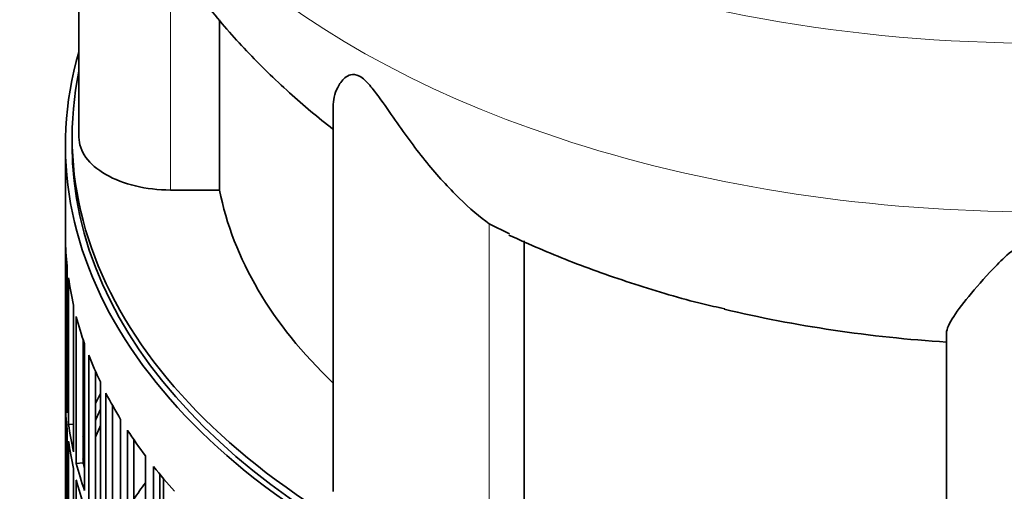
# Model space of a CAD drawing. Header units: millimetres. Extents: x 421 to 1312, y -2484 to 1869.
# Tile 6 of 33: x 1013 to 1158, y -2142 to -2072. Entities that reach past the tile are written whole.
import ezdxf

# ---------------------------------------------------------------- set-up
doc = ezdxf.new("R2010")
doc.units = ezdxf.units.MM
for name, color, linetype in [('VSI344-454_FILTR', 7, 'Continuous'), ('VSI344-454_SUPPO', 7, 'Continuous'), ('VSI344_DIFFUSORE', 7, 'Continuous')]:
    doc.layers.add(name, color=color, linetype=linetype)

# ---------------------------------------------------------------- blocks, each defined once
blk = doc.blocks.new('SE4')
at = {"layer": 'VSI344-454_FILTR', "color": 7, "linetype": 'Continuous', "lineweight": 35}
for p, q in [((1019.51, -2090.59), (1019.51, -2330.64)), ((1019.52, -2125.95), (1019.52, -2104.31)), ((1019.76, -2130), (1019.76, -2108.37)), ((1019.97, -2131.72), (1019.97, -2110.09)), ((1020.71, -2135.76), (1020.71, -2114.12)), ((1021.12, -2137.47), (1021.12, -2115.83)), ((1022.11, -2137.37), (1022.11, -2119.14)), ((1022.34, -2141.47), (1022.34, -2119.83)), ((1022.96, -2143.15), (1022.96, -2121.51)), ((1023.94, -2143.01), (1023.94, -2123.86)), ((1019.76, -2125.94), (1019.52, -2125.95)), ((1024.67, -2147.09), (1024.67, -2125.45)), ((1025.49, -2148.75), (1025.49, -2127.11)), ((1019.52, -2150.03), (1019.52, -2128.39)), ((1026.44, -2148.57), (1026.44, -2128.88)), ((1027.66, -2152.61), (1027.66, -2130.97)), ((1019.76, -2154.09), (1019.76, -2132.45)), ((1020.71, -2131.68), (1019.97, -2131.72)), ((1028.68, -2154.23), (1028.68, -2132.59)), ((1029.61, -2154.01), (1029.61, -2133.98)), ((1019.97, -2155.81), (1019.97, -2134.17)), ((1031.32, -2157.99), (1031.32, -2136.36)), ((1020.71, -2159.85), (1020.71, -2138.21)), ((1022.11, -2137.37), (1021.12, -2137.47)), ((1032.53, -2159.57), (1032.53, -2137.93)), ((1033.43, -2159.31), (1033.43, -2139.04)), ((1021.12, -2161.55), (1021.12, -2139.92))]:
    blk.add_line(p, q, dxfattribs=at)
for centre, major_axis, start_param, end_param in [((1163.01, -2090.59), (143.5, 0), 2.974441, 5.119162), ((1163.01, -2090.59), (142.5, 0), 3.141593, 5.135288), ((1163.01, -2103.45), (-143.5, 0), 0.010392, 0.059421), ((1163.01, -2103.45), (-143.5, 0), 0.080205, 0.129234), ((1163.01, -2103.45), (-143.5, 0), 0.150018, 0.199048), ((1163.01, -2103.45), (-143.5, 0), 0.219831, 0.268861), ((1163.01, -2125.08), (-143.5, 0), 0.010392, 0.059421), ((1163.01, -2149.17), (-143.5, 0), -0.268861, -0.248955), ((1163.01, -2103.45), (-143.5, 0), 0.289645, 0.338674), ((1163.01, -2127.53), (-143.5, 0), 0.010392, 0.059421), ((1163.01, -2149.17), (-142.5, 0), -0.242088, -0.219659), ((1163.01, -2125.08), (-143.5, 0), 0.080205, 0.129234), ((1163.01, -2151.62), (-142.5, 0), -0.242088, -0.219659), ((1163.01, -2149.17), (-143.5, 0), -0.199048, -0.190533), ((1163.01, -2103.45), (-143.5, 0), 0.359458, 0.408487), ((1163.01, -2127.53), (-143.5, 0), 0.080205, 0.129234), ((1163.01, -2149.17), (-142.5, 0), -0.160582, -0.149846), ((1163.01, -2125.08), (-143.5, 0), 0.150018, 0.199048), ((1163.01, -2125.08), (-142.5, 0), 0.149846, 0.160582), ((1163.01, -2103.45), (-143.5, 0), 0.429271, 0.4783), ((1163.01, -2127.53), (-143.5, 0), 0.150018, 0.199048), ((1163.01, -2173.26), (-143.5, 0), -0.408487, -0.377404)]:
    blk.add_ellipse(centre, major_axis=major_axis, ratio=0.57735, start_param=start_param, end_param=end_param, dxfattribs=at)
at = {"layer": 'VSI344-454_SUPPO', "color": 7, "linetype": 'Continuous', "lineweight": 35}
for p, q in [((1020.51, -2089.36), (1020.51, -2090.59)), ((1033.98, -2160), (1033.98, -2139.71))]:
    blk.add_line(p, q, dxfattribs=at)
blk.add_ellipse((1163.01, -2089.36), major_axis=(142.5, 0), ratio=0.57735, start_param=3.023053, end_param=5.154255, dxfattribs=at)
at = {"layer": 'VSI344_DIFFUSORE', "color": 7, "linetype": 'Continuous', "lineweight": 35}
for p, q in [((1021.51, -2026.27), (1021.51, -2089.36)), ((1042.26, -2097.16), (1042.26, -2072.07)), ((1059, -2084.87), (1059, -2141.62)), ((1042.26, -2097.16), (1035.01, -2097.16)), ((1085.01, -2103.6), (1082.05, -2102.14)), ((1087.18, -2144.17), (1087.18, -2104.67)), ((1149.51, -2163.26), (1149.51, -2118.27))]:
    blk.add_line(p, q, dxfattribs=at)
at = {"layer": 'VSI344_DIFFUSORE', "color": 4, "linetype": 'Continuous', "lineweight": 9}
for p, q in [((1035.01, -2097.16), (1035.01, -2062.33)), ((1082.05, -2147.13), (1082.05, -2102.14))]:
    blk.add_line(p, q, dxfattribs=at)
for centre, major_axis, start_param, end_param in [((1163.01, -1996.64), (136.58, 0), 2.759914, 5.212737), ((1163.01, -2018.32), (-142.13, 0), 0.049395, 2.049895)]:
    blk.add_ellipse(centre, major_axis=major_axis, ratio=0.57735, start_param=start_param, end_param=end_param, dxfattribs=at)
at = {"layer": 'VSI344_DIFFUSORE', "color": 7, "linetype": 'Continuous', "lineweight": 35}
for centre, major_axis, start_param, end_param in [((1035.01, -2089.36), (13.5, 0), 3.141581, 4.712389), ((1163.01, -2089.36), (-121.5, 0), 0.111341, 0.543224), ((1163.01, -2049.87), (-121.5, 0), 1.179603, 1.459455)]:
    blk.add_ellipse(centre, major_axis=major_axis, ratio=0.57735, start_param=start_param, end_param=end_param, dxfattribs=at)
for points, knots in [([(1021.15, -2022.37), (1021.22, -2023.53), (1021.44, -2027.04), (1022.67, -2033.58), (1024.77, -2041.35), (1027.66, -2048.98), (1031.25, -2056.35), (1035.55, -2063.45), (1040.53, -2070.26), (1046.2, -2076.78), (1052.33, -2082.71), (1056.81, -2086.52), (1058.98, -2088.17)], [0, 0, 0, 0, 0.0379028, 0.1354913, 0.2330208, 0.3309259, 0.4296523, 0.5296517, 0.6313674, 0.7352036, 0.8414761, 0.9409991, 0.9409991, 0.9409991, 0.9409991]), ([(1082.05, -2102.14), (1080.68, -2101.16), (1079.16, -2099.88), (1076.03, -2096.81), (1074.42, -2095.04), (1071.28, -2091.19), (1069.73, -2089.09), (1067.37, -2085.73), (1066.59, -2084.57), (1065.33, -2082.85), (1064.89, -2082.27), (1063.94, -2081.17), (1063.4, -2080.65), (1062.38, -2080.1), (1061.95, -2080.08), (1061.26, -2080.25), (1060.99, -2080.42), (1060.28, -2081.01), (1059.95, -2081.52), (1059.22, -2082.95), (1059, -2083.93), (1059, -2084.88)], [0, 0, 0, 0, 0.125, 0.125, 0.25, 0.25, 0.375, 0.375, 0.4375, 0.4375, 0.46875, 0.46875, 0.5, 0.5, 0.53125, 0.53125, 0.5625, 0.5625, 0.625, 0.625, 0.7387976, 0.7387976, 0.7387976, 0.7387976]), ([(1084.93, -2103.79), (1088.14, -2105.23), (1093.75, -2107.71), (1103.45, -2111.1), (1111.35, -2113.47), (1115.62, -2114.42), (1116.81, -2114.68)], [0, 0, 0, 0, 0.289507, 0.596681, 0.903435, 1, 1, 1, 1]), ([(1176.51, -2118.27), (1176.51, -2117.62), (1176.11, -2116.8), (1174.8, -2114.79), (1173.88, -2113.62), (1171.72, -2111.04), (1170.47, -2109.62), (1168.24, -2107.35), (1167.44, -2106.57), (1166.03, -2105.48), (1165.53, -2105.13), (1164.35, -2104.54), (1163.64, -2104.32), (1162.2, -2104.36), (1161.52, -2104.61), (1160.37, -2105.21), (1159.88, -2105.56), (1158.49, -2106.66), (1157.71, -2107.43), (1155.51, -2109.66), (1154.26, -2111.1), (1152.1, -2113.66), (1151.22, -2114.81), (1149.92, -2116.79), (1149.51, -2117.63), (1149.51, -2118.27)], [0, 0, 0, 0, 0.125, 0.125, 0.25, 0.25, 0.375, 0.375, 0.4375, 0.4375, 0.46875, 0.46875, 0.5, 0.5, 0.53125, 0.53125, 0.5625, 0.5625, 0.625, 0.625, 0.75, 0.75, 0.875, 0.875, 1, 1, 1, 1])]:
    blk.add_open_spline(points, degree=3, knots=knots, dxfattribs=at)

msp = doc.modelspace()

# ---------------------------------------------------------------- block references
msp.add_blockref('SE4', (0, 0))

doc.saveas('drawing.dxf')
